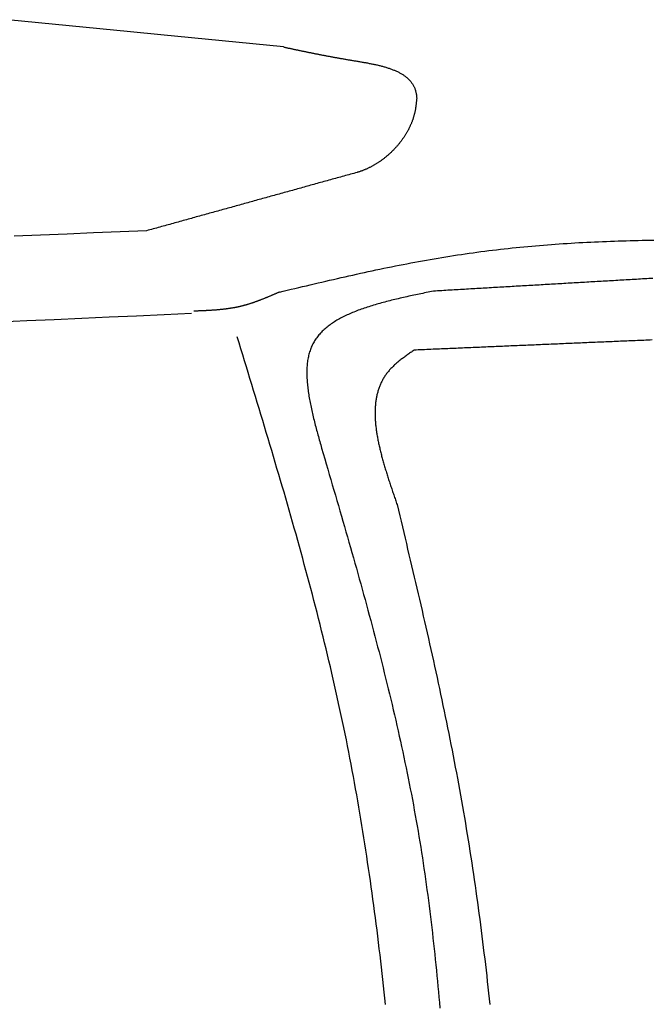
# Model space of a CAD drawing. Extents: x 715 to 7297, y 267 to 5710.
# Tile 61 of 91: x 5137 to 5468, y 1949 to 2466. Entities that reach past the tile are written whole.
import ezdxf

# ---------------------------------------------------------------- set-up
doc = ezdxf.new("R2010")
doc.units = 0
doc.layers.add('CAR', color=10, linetype='CONTINUOUS')

msp = doc.modelspace()

# ---------------------------------------------------------------- linework, layer by layer
at = {"layer": 'CAR'}
for points in [[(5275.16, 2451.5, 0), (5259.08, 2453.1, 0), (5243.01, 2454.7, 0), (5226.93, 2456.3, 0), (5210.85, 2457.89, 0), (5194.78, 2459.49, 0), (5178.7, 2461.08, 0), (5162.62, 2462.66, 0), (5146.55, 2464.25, 0), (5130.47, 2465.83, 0)], [(5275.16, 2451.5, 0), (5275.53, 2451.43, 0), (5275.89, 2451.35, 0), (5276.26, 2451.27, 0), (5276.63, 2451.19, 0), (5277, 2451.11, 0), (5277.37, 2451.03, 0), (5277.73, 2450.96, 0), (5278.1, 2450.88, 0), (5278.47, 2450.8, 0), (5278.84, 2450.72, 0), (5279.21, 2450.64, 0), (5279.58, 2450.56, 0), (5279.95, 2450.49, 0), (5280.32, 2450.41, 0), (5280.69, 2450.33, 0), (5281.06, 2450.25, 0), (5281.43, 2450.17, 0), (5281.8, 2450.09, 0), (5282.17, 2450.02, 0), (5282.54, 2449.94, 0), (5282.92, 2449.86, 0), (5283.29, 2449.78, 0), (5283.66, 2449.7, 0), (5284.04, 2449.62, 0), (5284.41, 2449.55, 0), (5284.79, 2449.47, 0), (5285.16, 2449.39, 0), (5285.54, 2449.31, 0), (5285.91, 2449.23, 0), (5286.29, 2449.16, 0), (5286.67, 2449.08, 0), (5287.05, 2449, 0), (5287.43, 2448.92, 0), (5287.81, 2448.84, 0), (5288.19, 2448.77, 0), (5288.57, 2448.69, 0), (5288.95, 2448.61, 0), (5289.34, 2448.53, 0), (5289.72, 2448.45, 0), (5290.1, 2448.38, 0), (5290.49, 2448.3, 0), (5290.88, 2448.22, 0), (5291.26, 2448.14, 0), (5291.65, 2448.06, 0), (5292.04, 2447.99, 0), (5292.43, 2447.91, 0), (5292.82, 2447.83, 0), (5293.22, 2447.75, 0), (5293.61, 2447.68, 0), (5294.01, 2447.6, 0), (5294.4, 2447.52, 0), (5294.8, 2447.44, 0), (5295.2, 2447.37, 0), (5295.6, 2447.29, 0), (5296, 2447.21, 0), (5296.4, 2447.13, 0), (5296.8, 2447.06, 0), (5297.2, 2446.98, 0), (5297.61, 2446.9, 0), (5298.02, 2446.82, 0), (5298.42, 2446.75, 0), (5298.83, 2446.67, 0), (5299.24, 2446.59, 0), (5299.66, 2446.52, 0), (5300.07, 2446.44, 0), (5300.49, 2446.36, 0), (5300.9, 2446.28, 0), (5301.32, 2446.21, 0), (5301.74, 2446.13, 0), (5302.16, 2446.05, 0), (5302.58, 2445.98, 0), (5303.01, 2445.9, 0), (5303.43, 2445.82, 0), (5303.86, 2445.75, 0), (5304.29, 2445.67, 0), (5304.72, 2445.59, 0), (5305.15, 2445.52, 0), (5305.58, 2445.44, 0), (5306.02, 2445.37, 0), (5306.46, 2445.29, 0), (5306.9, 2445.21, 0), (5307.34, 2445.14, 0), (5307.78, 2445.06, 0), (5308.22, 2444.98, 0), (5308.67, 2444.91, 0), (5309.12, 2444.83, 0), (5309.57, 2444.76, 0), (5310.02, 2444.68, 0), (5310.47, 2444.6, 0), (5310.93, 2444.53, 0), (5311.39, 2444.45, 0), (5311.85, 2444.38, 0), (5312.31, 2444.3, 0), (5312.77, 2444.22, 0), (5313.23, 2444.15, 0), (5313.7, 2444.07, 0), (5314.16, 2443.99, 0), (5314.63, 2443.92, 0), (5315.1, 2443.84, 0), (5315.57, 2443.76, 0), (5316.04, 2443.68, 0), (5316.51, 2443.6, 0), (5316.98, 2443.52, 0), (5317.45, 2443.43, 0), (5317.92, 2443.35, 0), (5318.39, 2443.27, 0), (5318.86, 2443.18, 0), (5319.32, 2443.09, 0), (5319.79, 2443, 0), (5320.26, 2442.91, 0), (5320.73, 2442.82, 0), (5321.2, 2442.73, 0), (5321.66, 2442.64, 0), (5322.13, 2442.54, 0), (5322.59, 2442.44, 0), (5323.06, 2442.34, 0), (5323.52, 2442.24, 0), (5323.98, 2442.14, 0), (5324.43, 2442.04, 0), (5324.89, 2441.93, 0), (5325.35, 2441.82, 0), (5325.8, 2441.71, 0), (5326.25, 2441.6, 0), (5326.7, 2441.48, 0), (5327.14, 2441.36, 0), (5327.59, 2441.24, 0), (5328.03, 2441.12, 0), (5328.46, 2440.99, 0), (5328.9, 2440.86, 0), (5329.33, 2440.73, 0), (5329.76, 2440.6, 0), (5330.18, 2440.46, 0), (5330.61, 2440.32, 0), (5331.03, 2440.18, 0), (5331.44, 2440.03, 0), (5331.85, 2439.88, 0), (5332.26, 2439.73, 0), (5332.66, 2439.57, 0), (5333.06, 2439.41, 0), (5333.46, 2439.25, 0), (5333.85, 2439.08, 0), (5334.23, 2438.91, 0), (5334.61, 2438.74, 0), (5334.99, 2438.56, 0), (5335.36, 2438.38, 0), (5335.73, 2438.2, 0), (5336.09, 2438.01, 0), (5336.45, 2437.82, 0), (5336.8, 2437.62, 0), (5337.14, 2437.42, 0), (5337.48, 2437.21, 0), (5337.82, 2437, 0), (5338.15, 2436.79, 0), (5338.47, 2436.57, 0), (5338.79, 2436.35, 0), (5339.1, 2436.12, 0), (5339.4, 2435.89, 0), (5339.7, 2435.65, 0), (5339.99, 2435.41, 0), (5340.27, 2435.16, 0), (5340.55, 2434.91, 0), (5340.82, 2434.65, 0), (5341.08, 2434.39, 0), (5341.34, 2434.12, 0), (5341.59, 2433.85, 0), (5341.83, 2433.57, 0), (5342.06, 2433.29, 0), (5342.29, 2433, 0), (5342.5, 2432.71, 0), (5342.71, 2432.41, 0), (5342.92, 2432.11, 0), (5343.11, 2431.8, 0), (5343.3, 2431.48, 0), (5343.47, 2431.16, 0), (5343.64, 2430.83, 0), (5343.8, 2430.5, 0), (5343.95, 2430.16, 0), (5344.09, 2429.81, 0), (5344.23, 2429.46, 0), (5344.35, 2429.1, 0), (5344.46, 2428.73, 0), (5344.57, 2428.36, 0), (5344.66, 2427.98, 0), (5344.75, 2427.6, 0), (5344.83, 2427.21, 0), (5344.89, 2426.82, 0), (5344.96, 2426.42, 0), (5345.02, 2426.01, 0), (5345.07, 2425.61, 0), (5345.12, 2425.2, 0), (5345.17, 2424.79, 0)], [(5345.17, 2424.79, 0), (5345.14, 2424.47, 0), (5345.11, 2424.15, 0), (5345.08, 2423.83, 0), (5345.05, 2423.51, 0), (5345.02, 2423.19, 0), (5344.99, 2422.86, 0), (5344.95, 2422.54, 0), (5344.92, 2422.22, 0), (5344.89, 2421.9, 0), (5344.85, 2421.58, 0), (5344.81, 2421.26, 0), (5344.77, 2420.94, 0), (5344.73, 2420.62, 0), (5344.69, 2420.3, 0), (5344.64, 2419.98, 0), (5344.59, 2419.66, 0), (5344.54, 2419.34, 0), (5344.49, 2419.02, 0), (5344.44, 2418.7, 0), (5344.38, 2418.38, 0), (5344.32, 2418.06, 0), (5344.26, 2417.74, 0), (5344.19, 2417.43, 0), (5344.12, 2417.11, 0), (5344.05, 2416.79, 0), (5343.97, 2416.47, 0), (5343.89, 2416.16, 0), (5343.81, 2415.84, 0), (5343.72, 2415.53, 0), (5343.63, 2415.21, 0), (5343.54, 2414.9, 0), (5343.45, 2414.58, 0), (5343.35, 2414.27, 0), (5343.25, 2413.95, 0), (5343.14, 2413.64, 0), (5343.04, 2413.33, 0), (5342.93, 2413.02, 0), (5342.81, 2412.71, 0), (5342.7, 2412.4, 0), (5342.58, 2412.09, 0), (5342.46, 2411.78, 0), (5342.33, 2411.47, 0), (5342.2, 2411.16, 0), (5342.07, 2410.86, 0), (5341.94, 2410.55, 0), (5341.8, 2410.24, 0), (5341.66, 2409.94, 0), (5341.52, 2409.64, 0), (5341.38, 2409.33, 0), (5341.23, 2409.03, 0), (5341.08, 2408.73, 0), (5340.93, 2408.43, 0), (5340.77, 2408.13, 0), (5340.62, 2407.83, 0), (5340.46, 2407.53, 0), (5340.29, 2407.24, 0), (5340.13, 2406.94, 0), (5339.96, 2406.65, 0), (5339.79, 2406.35, 0), (5339.62, 2406.06, 0), (5339.44, 2405.77, 0), (5339.26, 2405.48, 0), (5339.08, 2405.19, 0), (5338.9, 2404.9, 0), (5338.71, 2404.62, 0), (5338.53, 2404.33, 0), (5338.34, 2404.05, 0), (5338.14, 2403.76, 0), (5337.95, 2403.48, 0), (5337.75, 2403.2, 0), (5337.55, 2402.92, 0), (5337.35, 2402.64, 0), (5337.15, 2402.37, 0), (5336.94, 2402.09, 0), (5336.74, 2401.82, 0), (5336.53, 2401.54, 0), (5336.32, 2401.27, 0), (5336.1, 2401, 0), (5335.89, 2400.73, 0), (5335.67, 2400.46, 0), (5335.45, 2400.2, 0), (5335.22, 2399.93, 0), (5335, 2399.67, 0), (5334.77, 2399.41, 0), (5334.55, 2399.15, 0), (5334.32, 2398.89, 0), (5334.08, 2398.64, 0), (5333.85, 2398.38, 0), (5333.62, 2398.13, 0), (5333.38, 2397.88, 0), (5333.14, 2397.63, 0), (5332.9, 2397.38, 0), (5332.66, 2397.13, 0), (5332.41, 2396.89, 0), (5332.16, 2396.64, 0), (5331.92, 2396.4, 0), (5331.67, 2396.16, 0), (5331.42, 2395.93, 0), (5331.16, 2395.69, 0), (5330.91, 2395.46, 0), (5330.65, 2395.22, 0), (5330.39, 2394.99, 0), (5330.14, 2394.76, 0), (5329.88, 2394.54, 0), (5329.61, 2394.31, 0), (5329.35, 2394.09, 0), (5329.08, 2393.87, 0), (5328.82, 2393.65, 0), (5328.55, 2393.44, 0), (5328.28, 2393.22, 0), (5328.01, 2393.01, 0), (5327.74, 2392.8, 0), (5327.46, 2392.59, 0), (5327.19, 2392.38, 0), (5326.91, 2392.18, 0), (5326.64, 2391.98, 0), (5326.36, 2391.78, 0), (5326.08, 2391.58, 0), (5325.8, 2391.39, 0), (5325.51, 2391.19, 0), (5325.23, 2391, 0), (5324.95, 2390.81, 0), (5324.66, 2390.63, 0), (5324.37, 2390.44, 0), (5324.09, 2390.26, 0), (5323.8, 2390.08, 0), (5323.51, 2389.91, 0), (5323.22, 2389.73, 0), (5322.93, 2389.56, 0), (5322.63, 2389.39, 0), (5322.34, 2389.23, 0), (5322.05, 2389.06, 0), (5321.75, 2388.9, 0), (5321.45, 2388.74, 0), (5321.16, 2388.58, 0), (5320.86, 2388.43, 0), (5320.56, 2388.28, 0), (5320.26, 2388.13, 0), (5319.96, 2387.98, 0), (5319.66, 2387.84, 0), (5319.36, 2387.7, 0), (5319.06, 2387.56, 0), (5318.75, 2387.42, 0), (5318.45, 2387.29, 0), (5318.14, 2387.16, 0), (5317.84, 2387.03, 0), (5317.53, 2386.91, 0), (5317.23, 2386.79, 0), (5316.92, 2386.67, 0), (5316.61, 2386.55, 0), (5316.31, 2386.44, 0), (5316, 2386.33, 0), (5315.69, 2386.22, 0), (5315.38, 2386.12, 0), (5315.07, 2386.01, 0), (5314.76, 2385.91, 0), (5314.45, 2385.82, 0), (5314.14, 2385.73, 0), (5313.83, 2385.64, 0)], [(5313.83, 2385.64, 0), (5312.96, 2385.4, 0), (5312.09, 2385.15, 0), (5311.22, 2384.91, 0), (5310.35, 2384.67, 0), (5309.48, 2384.43, 0), (5308.61, 2384.19, 0), (5307.74, 2383.95, 0), (5306.87, 2383.71, 0), (5306, 2383.46, 0), (5305.13, 2383.22, 0), (5304.26, 2382.98, 0), (5303.39, 2382.74, 0), (5302.52, 2382.5, 0), (5301.65, 2382.26, 0), (5300.78, 2382.02, 0), (5299.91, 2381.78, 0), (5299.04, 2381.53, 0), (5298.17, 2381.29, 0), (5297.3, 2381.05, 0), (5296.43, 2380.81, 0), (5295.56, 2380.57, 0), (5294.69, 2380.33, 0), (5293.82, 2380.09, 0), (5292.95, 2379.84, 0), (5292.08, 2379.6, 0), (5291.21, 2379.36, 0), (5290.34, 2379.12, 0), (5289.46, 2378.88, 0), (5288.59, 2378.64, 0), (5287.72, 2378.4, 0), (5286.85, 2378.16, 0), (5285.98, 2377.91, 0), (5285.11, 2377.67, 0), (5284.24, 2377.43, 0), (5283.37, 2377.19, 0), (5282.5, 2376.95, 0), (5281.63, 2376.71, 0), (5280.76, 2376.47, 0), (5279.89, 2376.22, 0), (5279.02, 2375.98, 0), (5278.15, 2375.74, 0), (5277.28, 2375.5, 0), (5276.41, 2375.26, 0), (5275.54, 2375.02, 0), (5274.67, 2374.78, 0), (5273.8, 2374.53, 0), (5272.93, 2374.29, 0), (5272.06, 2374.05, 0), (5271.19, 2373.81, 0), (5270.32, 2373.57, 0), (5269.45, 2373.33, 0), (5268.58, 2373.09, 0), (5267.71, 2372.85, 0), (5266.84, 2372.6, 0), (5265.97, 2372.36, 0), (5265.1, 2372.12, 0), (5264.23, 2371.88, 0), (5263.36, 2371.64, 0), (5262.49, 2371.4, 0), (5261.62, 2371.16, 0), (5260.75, 2370.91, 0), (5259.88, 2370.67, 0), (5259.01, 2370.43, 0), (5258.14, 2370.19, 0), (5257.27, 2369.95, 0), (5256.4, 2369.71, 0), (5255.53, 2369.47, 0), (5254.66, 2369.23, 0), (5253.79, 2368.98, 0), (5252.92, 2368.74, 0), (5252.05, 2368.5, 0), (5251.18, 2368.26, 0), (5250.31, 2368.02, 0), (5249.44, 2367.78, 0), (5248.57, 2367.54, 0), (5247.7, 2367.29, 0), (5246.83, 2367.05, 0), (5245.96, 2366.81, 0), (5245.08, 2366.57, 0), (5244.21, 2366.33, 0), (5243.34, 2366.09, 0), (5242.47, 2365.85, 0), (5241.6, 2365.6, 0), (5240.73, 2365.36, 0), (5239.86, 2365.12, 0), (5238.99, 2364.88, 0), (5238.12, 2364.64, 0), (5237.25, 2364.4, 0), (5236.38, 2364.16, 0), (5235.51, 2363.92, 0), (5234.64, 2363.67, 0), (5233.77, 2363.43, 0), (5232.9, 2363.19, 0), (5232.03, 2362.95, 0), (5231.16, 2362.71, 0), (5230.29, 2362.47, 0), (5229.42, 2362.23, 0), (5228.55, 2361.98, 0), (5227.68, 2361.74, 0), (5226.81, 2361.5, 0), (5225.94, 2361.26, 0), (5225.07, 2361.02, 0), (5224.2, 2360.78, 0), (5223.33, 2360.54, 0), (5222.46, 2360.3, 0), (5221.59, 2360.05, 0), (5220.72, 2359.81, 0), (5219.85, 2359.57, 0), (5218.98, 2359.33, 0), (5218.11, 2359.09, 0), (5217.24, 2358.85, 0), (5216.37, 2358.61, 0), (5215.5, 2358.36, 0), (5214.63, 2358.12, 0), (5213.76, 2357.88, 0), (5212.89, 2357.64, 0), (5212.02, 2357.4, 0), (5211.15, 2357.16, 0), (5210.28, 2356.92, 0), (5209.41, 2356.67, 0), (5208.54, 2356.43, 0), (5207.67, 2356.19, 0), (5206.8, 2355.95, 0), (5205.93, 2355.71, 0), (5205.06, 2355.47, 0), (5204.19, 2355.23, 0), (5203.32, 2354.99, 0)], [(5203.32, 2354.99, 0), (5189.41, 2354.41, 0), (5175.5, 2353.83, 0), (5161.59, 2353.25, 0), (5147.68, 2352.67, 0), (5133.78, 2352.09, 0)], [(5273.09, 2322.8, 0), (5275.11, 2323.28, 0), (5277.14, 2323.76, 0), (5279.17, 2324.25, 0), (5281.19, 2324.73, 0), (5283.22, 2325.21, 0), (5285.24, 2325.68, 0), (5287.27, 2326.16, 0), (5289.29, 2326.64, 0), (5291.32, 2327.12, 0), (5293.35, 2327.59, 0), (5295.37, 2328.06, 0), (5297.4, 2328.53, 0), (5299.43, 2329, 0), (5301.45, 2329.47, 0), (5303.48, 2329.93, 0), (5305.51, 2330.39, 0), (5307.54, 2330.85, 0), (5309.56, 2331.31, 0), (5311.59, 2331.76, 0), (5313.62, 2332.21, 0), (5315.65, 2332.66, 0), (5317.68, 2333.1, 0), (5319.71, 2333.54, 0), (5321.74, 2333.98, 0), (5323.77, 2334.41, 0), (5325.8, 2334.84, 0), (5327.83, 2335.27, 0), (5329.87, 2335.69, 0), (5331.9, 2336.1, 0), (5333.93, 2336.51, 0), (5335.97, 2336.92, 0), (5338, 2337.32, 0), (5340.04, 2337.71, 0), (5342.07, 2338.1, 0), (5344.11, 2338.49, 0), (5346.15, 2338.87, 0), (5348.18, 2339.24, 0), (5350.22, 2339.61, 0), (5352.26, 2339.97, 0), (5354.3, 2340.32, 0), (5356.34, 2340.67, 0), (5358.38, 2341.01, 0), (5360.43, 2341.34, 0), (5362.47, 2341.67, 0), (5364.51, 2341.99, 0), (5366.56, 2342.3, 0), (5368.6, 2342.61, 0), (5370.65, 2342.91, 0), (5372.69, 2343.2, 0), (5374.74, 2343.48, 0), (5376.79, 2343.76, 0), (5378.84, 2344.03, 0), (5380.89, 2344.3, 0), (5382.94, 2344.55, 0), (5384.99, 2344.8, 0), (5387.05, 2345.05, 0), (5389.1, 2345.28, 0), (5391.15, 2345.51, 0), (5393.21, 2345.74, 0), (5395.26, 2345.96, 0), (5397.32, 2346.17, 0), (5399.38, 2346.37, 0), (5401.43, 2346.57, 0), (5403.49, 2346.76, 0), (5405.55, 2346.95, 0), (5407.61, 2347.13, 0), (5409.67, 2347.31, 0), (5411.73, 2347.48, 0), (5413.79, 2347.64, 0), (5415.86, 2347.8, 0), (5417.92, 2347.95, 0), (5419.98, 2348.1, 0), (5422.05, 2348.24, 0), (5424.11, 2348.37, 0), (5426.18, 2348.5, 0), (5428.24, 2348.63, 0), (5430.31, 2348.75, 0), (5432.38, 2348.86, 0), (5434.44, 2348.97, 0), (5436.51, 2349.07, 0), (5438.58, 2349.17, 0), (5440.65, 2349.26, 0), (5442.72, 2349.35, 0), (5444.79, 2349.44, 0), (5446.86, 2349.52, 0), (5448.93, 2349.59, 0), (5451.01, 2349.66, 0), (5453.08, 2349.73, 0), (5455.15, 2349.79, 0), (5457.23, 2349.84, 0), (5459.3, 2349.89, 0), (5461.38, 2349.94, 0), (5463.45, 2349.99, 0), (5465.53, 2350.02, 0), (5467.6, 2350.06, 0), (5469.68, 2350.09, 0)], [(5469.2, 2329.99, 0), (5468.11, 2329.93, 0), (5467.03, 2329.87, 0), (5465.94, 2329.8, 0), (5464.85, 2329.74, 0), (5463.76, 2329.68, 0), (5462.68, 2329.62, 0), (5461.59, 2329.55, 0), (5460.5, 2329.49, 0), (5459.41, 2329.43, 0), (5458.33, 2329.36, 0), (5457.24, 2329.3, 0), (5456.15, 2329.24, 0), (5455.06, 2329.17, 0), (5453.98, 2329.11, 0), (5452.89, 2329.05, 0), (5451.8, 2328.98, 0), (5450.71, 2328.92, 0), (5449.63, 2328.86, 0), (5448.54, 2328.79, 0), (5447.45, 2328.73, 0), (5446.36, 2328.67, 0), (5445.27, 2328.6, 0), (5444.19, 2328.54, 0), (5443.1, 2328.48, 0), (5442.01, 2328.41, 0), (5440.92, 2328.35, 0), (5439.84, 2328.29, 0), (5438.75, 2328.22, 0), (5437.66, 2328.16, 0), (5436.57, 2328.1, 0), (5435.49, 2328.03, 0), (5434.4, 2327.97, 0), (5433.31, 2327.91, 0), (5432.22, 2327.84, 0), (5431.14, 2327.78, 0), (5430.05, 2327.72, 0), (5428.96, 2327.65, 0), (5427.87, 2327.59, 0), (5426.79, 2327.53, 0), (5425.7, 2327.46, 0), (5424.61, 2327.4, 0), (5423.52, 2327.34, 0), (5422.44, 2327.27, 0), (5421.35, 2327.21, 0), (5420.26, 2327.15, 0), (5419.17, 2327.08, 0), (5418.09, 2327.02, 0), (5417, 2326.96, 0), (5415.91, 2326.89, 0), (5414.82, 2326.83, 0), (5413.74, 2326.77, 0), (5412.65, 2326.7, 0), (5411.56, 2326.64, 0), (5410.47, 2326.58, 0), (5409.39, 2326.51, 0), (5408.3, 2326.45, 0), (5407.21, 2326.39, 0), (5406.12, 2326.32, 0), (5405.03, 2326.26, 0), (5403.95, 2326.2, 0), (5402.86, 2326.13, 0), (5401.77, 2326.07, 0), (5400.68, 2326.01, 0), (5399.6, 2325.94, 0), (5398.51, 2325.88, 0), (5397.42, 2325.82, 0), (5396.33, 2325.75, 0), (5395.25, 2325.69, 0), (5394.16, 2325.63, 0), (5393.07, 2325.56, 0), (5391.98, 2325.5, 0), (5390.9, 2325.44, 0), (5389.81, 2325.37, 0), (5388.72, 2325.31, 0), (5387.63, 2325.25, 0), (5386.55, 2325.19, 0), (5385.46, 2325.12, 0), (5384.37, 2325.06, 0), (5383.28, 2325, 0), (5382.2, 2324.93, 0), (5381.11, 2324.87, 0), (5380.02, 2324.81, 0), (5378.93, 2324.74, 0), (5377.85, 2324.68, 0), (5376.76, 2324.62, 0), (5375.67, 2324.55, 0), (5374.58, 2324.49, 0), (5373.5, 2324.43, 0), (5372.41, 2324.36, 0), (5371.32, 2324.3, 0), (5370.23, 2324.24, 0), (5369.15, 2324.17, 0), (5368.06, 2324.11, 0), (5366.97, 2324.05, 0), (5365.88, 2323.98, 0), (5364.79, 2323.92, 0), (5363.71, 2323.86, 0), (5362.62, 2323.79, 0), (5361.53, 2323.73, 0), (5360.44, 2323.67, 0), (5359.36, 2323.6, 0), (5358.27, 2323.54, 0), (5357.18, 2323.48, 0), (5356.09, 2323.41, 0), (5355.01, 2323.35, 0), (5353.92, 2323.29, 0)], [(5273.09, 2322.8, 0), (5272.82, 2322.68, 0), (5272.55, 2322.57, 0), (5272.28, 2322.45, 0), (5272.01, 2322.33, 0), (5271.74, 2322.22, 0), (5271.47, 2322.1, 0), (5271.2, 2321.98, 0), (5270.93, 2321.87, 0), (5270.66, 2321.75, 0), (5270.39, 2321.63, 0), (5270.12, 2321.52, 0), (5269.85, 2321.4, 0), (5269.58, 2321.28, 0), (5269.31, 2321.17, 0), (5269.04, 2321.05, 0), (5268.77, 2320.94, 0), (5268.5, 2320.82, 0), (5268.23, 2320.71, 0), (5267.96, 2320.6, 0), (5267.69, 2320.48, 0), (5267.41, 2320.37, 0), (5267.14, 2320.25, 0), (5266.87, 2320.14, 0), (5266.6, 2320.03, 0), (5266.33, 2319.92, 0), (5266.06, 2319.81, 0), (5265.79, 2319.7, 0), (5265.52, 2319.59, 0), (5265.25, 2319.48, 0), (5264.97, 2319.37, 0), (5264.7, 2319.26, 0), (5264.43, 2319.15, 0), (5264.16, 2319.04, 0), (5263.89, 2318.93, 0), (5263.61, 2318.83, 0), (5263.34, 2318.72, 0), (5263.07, 2318.62, 0), (5262.8, 2318.51, 0), (5262.52, 2318.41, 0), (5262.25, 2318.3, 0), (5261.98, 2318.2, 0), (5261.7, 2318.1, 0), (5261.43, 2318, 0), (5261.15, 2317.9, 0), (5260.88, 2317.8, 0), (5260.61, 2317.7, 0), (5260.33, 2317.6, 0), (5260.06, 2317.51, 0), (5259.78, 2317.41, 0), (5259.51, 2317.31, 0), (5259.23, 2317.22, 0), (5258.96, 2317.13, 0), (5258.68, 2317.03, 0), (5258.41, 2316.94, 0), (5258.13, 2316.85, 0), (5257.85, 2316.76, 0), (5257.58, 2316.67, 0), (5257.3, 2316.59, 0), (5257.02, 2316.5, 0), (5256.75, 2316.41, 0), (5256.47, 2316.33, 0), (5256.19, 2316.25, 0), (5255.91, 2316.16, 0), (5255.63, 2316.08, 0), (5255.36, 2316, 0), (5255.08, 2315.92, 0), (5254.8, 2315.85, 0), (5254.52, 2315.77, 0), (5254.24, 2315.7, 0), (5253.96, 2315.62, 0), (5253.68, 2315.55, 0), (5253.4, 2315.48, 0), (5253.12, 2315.41, 0), (5252.84, 2315.34, 0), (5252.55, 2315.27, 0), (5252.27, 2315.21, 0), (5251.99, 2315.14, 0), (5251.71, 2315.08, 0), (5251.43, 2315.01, 0), (5251.14, 2314.95, 0), (5250.86, 2314.89, 0), (5250.58, 2314.84, 0), (5250.29, 2314.78, 0), (5250.01, 2314.72, 0), (5249.72, 2314.67, 0), (5249.44, 2314.61, 0), (5249.15, 2314.56, 0), (5248.87, 2314.51, 0), (5248.58, 2314.46, 0), (5248.3, 2314.41, 0), (5248.01, 2314.36, 0), (5247.73, 2314.32, 0), (5247.44, 2314.27, 0), (5247.15, 2314.22, 0), (5246.87, 2314.18, 0), (5246.58, 2314.14, 0), (5246.29, 2314.1, 0), (5246, 2314.06, 0), (5245.72, 2314.02, 0), (5245.43, 2313.98, 0), (5245.14, 2313.94, 0), (5244.85, 2313.9, 0), (5244.56, 2313.86, 0), (5244.27, 2313.83, 0), (5243.99, 2313.8, 0), (5243.7, 2313.76, 0), (5243.41, 2313.73, 0), (5243.12, 2313.7, 0), (5242.83, 2313.67, 0), (5242.54, 2313.64, 0), (5242.25, 2313.61, 0), (5241.96, 2313.58, 0), (5241.67, 2313.55, 0), (5241.38, 2313.52, 0), (5241.08, 2313.49, 0), (5240.79, 2313.47, 0), (5240.5, 2313.44, 0), (5240.21, 2313.42, 0), (5239.92, 2313.39, 0), (5239.63, 2313.37, 0), (5239.34, 2313.35, 0), (5239.04, 2313.33, 0), (5238.75, 2313.31, 0), (5238.46, 2313.28, 0), (5238.17, 2313.26, 0), (5237.87, 2313.24, 0), (5237.58, 2313.22, 0), (5237.29, 2313.21, 0), (5237, 2313.19, 0), (5236.7, 2313.17, 0), (5236.41, 2313.15, 0), (5236.12, 2313.14, 0), (5235.82, 2313.12, 0), (5235.53, 2313.1, 0), (5235.24, 2313.09, 0), (5234.94, 2313.07, 0), (5234.65, 2313.06, 0), (5234.36, 2313.04, 0), (5234.06, 2313.03, 0), (5233.77, 2313.01, 0), (5233.48, 2313, 0), (5233.18, 2312.99, 0), (5232.89, 2312.97, 0), (5232.59, 2312.96, 0), (5232.3, 2312.95, 0), (5232.01, 2312.93, 0), (5231.71, 2312.92, 0), (5231.42, 2312.91, 0), (5231.12, 2312.9, 0), (5230.83, 2312.89, 0), (5230.53, 2312.88, 0), (5230.24, 2312.86, 0), (5229.95, 2312.85, 0), (5229.65, 2312.84, 0), (5229.36, 2312.83, 0), (5229.06, 2312.82, 0), (5228.77, 2312.81, 0), (5228.47, 2312.8, 0), (5228.18, 2312.79, 0)], [(5353.92, 2323.29, 0), (5352.99, 2323.1, 0), (5352.05, 2322.9, 0), (5351.12, 2322.71, 0), (5350.19, 2322.52, 0), (5349.26, 2322.33, 0), (5348.33, 2322.14, 0), (5347.4, 2321.94, 0), (5346.47, 2321.75, 0), (5345.55, 2321.55, 0), (5344.62, 2321.36, 0), (5343.7, 2321.16, 0), (5342.78, 2320.96, 0), (5341.86, 2320.77, 0), (5340.94, 2320.57, 0), (5340.03, 2320.36, 0), (5339.11, 2320.16, 0), (5338.2, 2319.96, 0), (5337.3, 2319.75, 0), (5336.39, 2319.54, 0), (5335.49, 2319.34, 0), (5334.59, 2319.12, 0), (5333.7, 2318.91, 0), (5332.81, 2318.69, 0), (5331.92, 2318.48, 0), (5331.04, 2318.26, 0), (5330.16, 2318.03, 0), (5329.28, 2317.81, 0), (5328.41, 2317.58, 0), (5327.55, 2317.35, 0), (5326.69, 2317.12, 0), (5325.83, 2316.88, 0), (5324.98, 2316.64, 0), (5324.14, 2316.4, 0), (5323.3, 2316.16, 0), (5322.46, 2315.91, 0), (5321.63, 2315.66, 0), (5320.81, 2315.4, 0), (5320, 2315.14, 0), (5319.19, 2314.88, 0), (5318.38, 2314.61, 0), (5317.59, 2314.34, 0), (5316.79, 2314.07, 0), (5316.01, 2313.79, 0), (5315.24, 2313.51, 0), (5314.47, 2313.22, 0), (5313.7, 2312.93, 0), (5312.95, 2312.64, 0), (5312.2, 2312.34, 0), (5311.47, 2312.04, 0), (5310.74, 2311.73, 0), (5310.01, 2311.41, 0), (5309.3, 2311.09, 0), (5308.6, 2310.77, 0), (5307.9, 2310.44, 0), (5307.21, 2310.11, 0), (5306.53, 2309.77, 0), (5305.87, 2309.42, 0), (5305.21, 2309.07, 0), (5304.56, 2308.72, 0), (5303.92, 2308.36, 0), (5303.29, 2307.99, 0), (5302.67, 2307.62, 0), (5302.06, 2307.24, 0), (5301.46, 2306.85, 0), (5300.87, 2306.46, 0), (5300.29, 2306.07, 0), (5299.72, 2305.66, 0), (5299.16, 2305.25, 0), (5298.62, 2304.83, 0), (5298.09, 2304.41, 0), (5297.56, 2303.98, 0), (5297.05, 2303.54, 0), (5296.55, 2303.1, 0), (5296.07, 2302.65, 0), (5295.59, 2302.19, 0), (5295.13, 2301.73, 0), (5294.68, 2301.25, 0), (5294.25, 2300.78, 0), (5293.82, 2300.29, 0), (5293.41, 2299.79, 0), (5293.01, 2299.29, 0), (5292.63, 2298.78, 0), (5292.26, 2298.26, 0), (5291.9, 2297.74, 0), (5291.56, 2297.2, 0), (5291.23, 2296.66, 0), (5290.92, 2296.11, 0), (5290.62, 2295.55, 0), (5290.33, 2294.98, 0), (5290.06, 2294.41, 0), (5289.8, 2293.82, 0), (5289.56, 2293.23, 0), (5289.33, 2292.63, 0), (5289.12, 2292.02, 0), (5288.92, 2291.4, 0), (5288.73, 2290.77, 0), (5288.56, 2290.14, 0), (5288.4, 2289.5, 0), (5288.25, 2288.85, 0), (5288.12, 2288.19, 0), (5288, 2287.53, 0), (5287.89, 2286.86, 0), (5287.79, 2286.18, 0), (5287.71, 2285.5, 0), (5287.64, 2284.81, 0), (5287.58, 2284.11, 0), (5287.53, 2283.4, 0), (5287.49, 2282.69, 0), (5287.46, 2281.97, 0), (5287.44, 2281.25, 0), (5287.44, 2280.52, 0), (5287.44, 2279.78, 0), (5287.45, 2279.04, 0), (5287.48, 2278.29, 0), (5287.51, 2277.54, 0), (5287.55, 2276.78, 0), (5287.6, 2276.02, 0), (5287.66, 2275.25, 0), (5287.73, 2274.48, 0), (5287.81, 2273.7, 0), (5287.9, 2272.91, 0), (5287.99, 2272.12, 0), (5288.09, 2271.33, 0), (5288.2, 2270.53, 0), (5288.32, 2269.73, 0), (5288.44, 2268.92, 0), (5288.57, 2268.11, 0), (5288.71, 2267.3, 0), (5288.86, 2266.48, 0), (5289.01, 2265.66, 0), (5289.17, 2264.83, 0), (5289.33, 2264, 0), (5289.5, 2263.17, 0), (5289.67, 2262.34, 0), (5289.85, 2261.5, 0), (5290.04, 2260.66, 0), (5290.23, 2259.81, 0), (5290.42, 2258.96, 0), (5290.62, 2258.11, 0), (5290.83, 2257.26, 0), (5291.03, 2256.41, 0), (5291.25, 2255.55, 0), (5291.46, 2254.69, 0), (5291.68, 2253.83, 0), (5291.9, 2252.97, 0), (5292.13, 2252.1, 0), (5292.35, 2251.24, 0), (5292.58, 2250.37, 0), (5292.82, 2249.5, 0), (5293.05, 2248.63, 0), (5293.29, 2247.76, 0), (5293.53, 2246.88, 0), (5293.77, 2246.01, 0), (5294.01, 2245.14, 0), (5294.25, 2244.26, 0), (5294.49, 2243.39, 0), (5294.73, 2242.51, 0), (5294.98, 2241.63, 0), (5295.22, 2240.76, 0)], [(5226.93, 2311.5, 0), (5212.5, 2310.86, 0), (5198.08, 2310.22, 0), (5183.66, 2309.58, 0), (5169.24, 2308.94, 0), (5154.82, 2308.31, 0), (5140.4, 2307.67, 0), (5125.97, 2307.03, 0)], [(5328.84, 1948.75, 0), (5328.49, 1952, 0), (5328.13, 1955.26, 0), (5327.78, 1958.51, 0), (5327.41, 1961.77, 0), (5327.04, 1965.02, 0), (5326.67, 1968.27, 0), (5326.29, 1971.52, 0), (5325.9, 1974.77, 0), (5325.51, 1978.02, 0), (5325.11, 1981.27, 0), (5324.71, 1984.51, 0), (5324.3, 1987.76, 0), (5323.89, 1991, 0), (5323.47, 1994.24, 0), (5323.04, 1997.49, 0), (5322.61, 2000.73, 0), (5322.17, 2003.96, 0), (5321.72, 2007.2, 0), (5321.27, 2010.44, 0), (5320.81, 2013.67, 0), (5320.35, 2016.91, 0), (5319.87, 2020.14, 0), (5319.39, 2023.37, 0), (5318.91, 2026.6, 0), (5318.41, 2029.83, 0), (5317.91, 2033.06, 0), (5317.4, 2036.28, 0), (5316.89, 2039.51, 0), (5316.37, 2042.73, 0), (5315.83, 2045.95, 0), (5315.3, 2049.17, 0), (5314.75, 2052.39, 0), (5314.2, 2055.61, 0), (5313.63, 2058.82, 0), (5313.06, 2062.04, 0), (5312.48, 2065.25, 0), (5311.9, 2068.46, 0), (5311.3, 2071.67, 0), (5310.7, 2074.88, 0), (5310.09, 2078.08, 0), (5309.47, 2081.29, 0), (5308.84, 2084.49, 0), (5308.2, 2087.69, 0), (5307.55, 2090.89, 0), (5306.89, 2094.08, 0), (5306.23, 2097.28, 0), (5305.55, 2100.47, 0), (5304.87, 2103.66, 0), (5304.17, 2106.85, 0), (5303.47, 2110.04, 0), (5302.76, 2113.23, 0), (5302.04, 2116.41, 0), (5301.32, 2119.6, 0), (5300.58, 2122.78, 0), (5299.84, 2125.96, 0), (5299.09, 2129.14, 0), (5298.33, 2132.32, 0), (5297.57, 2135.49, 0), (5296.79, 2138.67, 0), (5296.01, 2141.84, 0), (5295.22, 2145.01, 0), (5294.43, 2148.18, 0), (5293.63, 2151.35, 0), (5292.82, 2154.52, 0), (5292.01, 2157.69, 0), (5291.18, 2160.85, 0), (5290.36, 2164.02, 0), (5289.52, 2167.18, 0), (5288.68, 2170.34, 0), (5287.84, 2173.5, 0), (5286.99, 2176.66, 0), (5286.13, 2179.82, 0), (5285.27, 2182.98, 0), (5284.4, 2186.13, 0), (5283.53, 2189.29, 0), (5282.65, 2192.44, 0), (5281.77, 2195.6, 0), (5280.89, 2198.75, 0), (5279.99, 2201.9, 0), (5279.1, 2205.05, 0), (5278.2, 2208.2, 0), (5277.3, 2211.35, 0), (5276.39, 2214.5, 0), (5275.48, 2217.65, 0), (5274.56, 2220.8, 0), (5273.64, 2223.94, 0), (5272.72, 2227.09, 0), (5271.79, 2230.23, 0), (5270.86, 2233.38, 0), (5269.93, 2236.52, 0), (5269, 2239.67, 0), (5268.06, 2242.81, 0), (5267.12, 2245.95, 0), (5266.18, 2249.09, 0), (5265.23, 2252.24, 0), (5264.29, 2255.38, 0), (5263.34, 2258.52, 0), (5262.39, 2261.66, 0), (5261.43, 2264.8, 0), (5260.48, 2267.94, 0), (5259.53, 2271.08, 0), (5258.57, 2274.22, 0), (5257.61, 2277.36, 0), (5256.65, 2280.49, 0), (5255.69, 2283.63, 0), (5254.73, 2286.77, 0), (5253.77, 2289.91, 0), (5252.81, 2293.05, 0), (5251.85, 2296.19, 0), (5250.89, 2299.32, 0)], [(5468.77, 2297.65, 0), (5467.66, 2297.61, 0), (5466.56, 2297.56, 0), (5465.45, 2297.51, 0), (5464.34, 2297.46, 0), (5463.24, 2297.42, 0), (5462.13, 2297.37, 0), (5461.03, 2297.32, 0), (5459.92, 2297.28, 0), (5458.81, 2297.23, 0), (5457.71, 2297.18, 0), (5456.6, 2297.13, 0), (5455.49, 2297.09, 0), (5454.39, 2297.04, 0), (5453.28, 2296.99, 0), (5452.18, 2296.95, 0), (5451.07, 2296.9, 0), (5449.96, 2296.85, 0), (5448.86, 2296.8, 0), (5447.75, 2296.76, 0), (5446.64, 2296.71, 0), (5445.54, 2296.66, 0), (5444.43, 2296.61, 0), (5443.33, 2296.57, 0), (5442.22, 2296.52, 0), (5441.11, 2296.47, 0), (5440.01, 2296.43, 0), (5438.9, 2296.38, 0), (5437.79, 2296.33, 0), (5436.69, 2296.28, 0), (5435.58, 2296.24, 0), (5434.48, 2296.19, 0), (5433.37, 2296.14, 0), (5432.26, 2296.1, 0), (5431.16, 2296.05, 0), (5430.05, 2296, 0), (5428.94, 2295.95, 0), (5427.84, 2295.91, 0), (5426.73, 2295.86, 0), (5425.63, 2295.81, 0), (5424.52, 2295.76, 0), (5423.41, 2295.72, 0), (5422.31, 2295.67, 0), (5421.2, 2295.62, 0), (5420.09, 2295.58, 0), (5418.99, 2295.53, 0), (5417.88, 2295.48, 0), (5416.78, 2295.43, 0), (5415.67, 2295.39, 0), (5414.56, 2295.34, 0), (5413.46, 2295.29, 0), (5412.35, 2295.25, 0), (5411.24, 2295.2, 0), (5410.14, 2295.15, 0), (5409.03, 2295.1, 0), (5407.93, 2295.06, 0), (5406.82, 2295.01, 0), (5405.71, 2294.96, 0), (5404.61, 2294.91, 0), (5403.5, 2294.87, 0), (5402.39, 2294.82, 0), (5401.29, 2294.77, 0), (5400.18, 2294.73, 0), (5399.08, 2294.68, 0), (5397.97, 2294.63, 0), (5396.86, 2294.58, 0), (5395.76, 2294.54, 0), (5394.65, 2294.49, 0), (5393.54, 2294.44, 0), (5392.44, 2294.4, 0), (5391.33, 2294.35, 0), (5390.23, 2294.3, 0), (5389.12, 2294.25, 0), (5388.01, 2294.21, 0), (5386.91, 2294.16, 0), (5385.8, 2294.11, 0), (5384.69, 2294.06, 0), (5383.59, 2294.02, 0), (5382.48, 2293.97, 0), (5381.38, 2293.92, 0), (5380.27, 2293.88, 0), (5379.16, 2293.83, 0), (5378.06, 2293.78, 0), (5376.95, 2293.73, 0), (5375.84, 2293.69, 0), (5374.74, 2293.64, 0), (5373.63, 2293.59, 0), (5372.53, 2293.55, 0), (5371.42, 2293.5, 0), (5370.31, 2293.45, 0), (5369.21, 2293.4, 0), (5368.1, 2293.36, 0), (5366.99, 2293.31, 0), (5365.89, 2293.26, 0), (5364.78, 2293.21, 0), (5363.67, 2293.17, 0), (5362.57, 2293.12, 0), (5361.46, 2293.07, 0), (5360.36, 2293.03, 0), (5359.25, 2292.98, 0), (5358.14, 2292.93, 0), (5357.04, 2292.88, 0), (5355.93, 2292.84, 0), (5354.82, 2292.79, 0), (5353.72, 2292.74, 0), (5352.61, 2292.7, 0), (5351.51, 2292.65, 0), (5350.4, 2292.6, 0), (5349.29, 2292.55, 0), (5348.19, 2292.51, 0), (5347.08, 2292.46, 0), (5345.97, 2292.41, 0), (5344.87, 2292.36, 0), (5343.76, 2292.32, 0)], [(5343.76, 2292.32, 0), (5343.29, 2291.99, 0), (5342.82, 2291.66, 0), (5342.35, 2291.33, 0), (5341.89, 2291.01, 0), (5341.42, 2290.68, 0), (5340.95, 2290.35, 0), (5340.49, 2290.02, 0), (5340.03, 2289.69, 0), (5339.57, 2289.36, 0), (5339.11, 2289.02, 0), (5338.66, 2288.69, 0), (5338.21, 2288.35, 0), (5337.76, 2288.01, 0), (5337.31, 2287.68, 0), (5336.87, 2287.34, 0), (5336.44, 2286.99, 0), (5336.01, 2286.65, 0), (5335.58, 2286.3, 0), (5335.16, 2285.95, 0), (5334.74, 2285.6, 0), (5334.33, 2285.25, 0), (5333.93, 2284.89, 0), (5333.53, 2284.53, 0), (5333.14, 2284.17, 0), (5332.76, 2283.8, 0), (5332.38, 2283.44, 0), (5332.01, 2283.06, 0), (5331.65, 2282.69, 0), (5331.29, 2282.31, 0), (5330.94, 2281.93, 0), (5330.61, 2281.54, 0), (5330.28, 2281.15, 0), (5329.96, 2280.76, 0), (5329.65, 2280.36, 0), (5329.34, 2279.96, 0), (5329.05, 2279.56, 0), (5328.76, 2279.15, 0), (5328.48, 2278.74, 0), (5328.21, 2278.32, 0), (5327.95, 2277.9, 0), (5327.69, 2277.48, 0), (5327.45, 2277.06, 0), (5327.21, 2276.63, 0), (5326.98, 2276.19, 0), (5326.75, 2275.76, 0), (5326.54, 2275.32, 0), (5326.33, 2274.88, 0), (5326.13, 2274.43, 0), (5325.93, 2273.98, 0), (5325.75, 2273.53, 0), (5325.57, 2273.07, 0), (5325.4, 2272.61, 0), (5325.23, 2272.15, 0), (5325.08, 2271.68, 0), (5324.93, 2271.22, 0), (5324.78, 2270.74, 0), (5324.65, 2270.27, 0), (5324.52, 2269.79, 0), (5324.4, 2269.31, 0), (5324.28, 2268.83, 0), (5324.17, 2268.34, 0), (5324.07, 2267.85, 0), (5323.97, 2267.36, 0), (5323.88, 2266.86, 0), (5323.8, 2266.36, 0), (5323.72, 2265.86, 0), (5323.65, 2265.36, 0), (5323.59, 2264.85, 0), (5323.53, 2264.34, 0), (5323.48, 2263.83, 0), (5323.43, 2263.32, 0), (5323.39, 2262.8, 0), (5323.35, 2262.28, 0), (5323.32, 2261.76, 0), (5323.3, 2261.24, 0), (5323.28, 2260.71, 0), (5323.27, 2260.18, 0), (5323.27, 2259.65, 0), (5323.26, 2259.11, 0), (5323.27, 2258.58, 0), (5323.28, 2258.04, 0), (5323.29, 2257.5, 0), (5323.31, 2256.95, 0), (5323.34, 2256.41, 0), (5323.37, 2255.86, 0), (5323.4, 2255.31, 0), (5323.44, 2254.76, 0), (5323.49, 2254.2, 0), (5323.54, 2253.64, 0), (5323.59, 2253.09, 0), (5323.65, 2252.52, 0), (5323.71, 2251.96, 0), (5323.78, 2251.4, 0), (5323.85, 2250.83, 0), (5323.93, 2250.26, 0), (5324.01, 2249.69, 0), (5324.1, 2249.12, 0), (5324.19, 2248.54, 0), (5324.28, 2247.97, 0), (5324.38, 2247.39, 0), (5324.48, 2246.81, 0), (5324.58, 2246.23, 0), (5324.69, 2245.65, 0), (5324.81, 2245.06, 0), (5324.92, 2244.48, 0), (5325.04, 2243.89, 0), (5325.17, 2243.3, 0), (5325.29, 2242.71, 0), (5325.42, 2242.12, 0), (5325.56, 2241.52, 0), (5325.7, 2240.93, 0), (5325.84, 2240.33, 0), (5325.98, 2239.73, 0), (5326.13, 2239.13, 0), (5326.28, 2238.53, 0), (5326.43, 2237.93, 0), (5326.59, 2237.32, 0), (5326.74, 2236.72, 0), (5326.91, 2236.11, 0), (5327.07, 2235.51, 0), (5327.24, 2234.9, 0), (5327.4, 2234.29, 0), (5327.58, 2233.68, 0), (5327.75, 2233.07, 0), (5327.93, 2232.45, 0), (5328.11, 2231.84, 0), (5328.29, 2231.23, 0), (5328.47, 2230.61, 0), (5328.65, 2229.99, 0), (5328.84, 2229.38, 0), (5329.03, 2228.76, 0), (5329.22, 2228.14, 0), (5329.41, 2227.52, 0), (5329.61, 2226.9, 0), (5329.8, 2226.28, 0), (5330, 2225.65, 0), (5330.2, 2225.03, 0), (5330.4, 2224.41, 0), (5330.6, 2223.78, 0), (5330.81, 2223.16, 0), (5331.01, 2222.53, 0), (5331.22, 2221.91, 0), (5331.43, 2221.28, 0), (5331.63, 2220.66, 0), (5331.84, 2220.03, 0), (5332.05, 2219.4, 0), (5332.26, 2218.77, 0), (5332.48, 2218.15, 0), (5332.69, 2217.52, 0), (5332.9, 2216.89, 0), (5333.12, 2216.26, 0), (5333.33, 2215.63, 0), (5333.54, 2215, 0), (5333.76, 2214.37, 0), (5333.98, 2213.74, 0), (5334.19, 2213.11, 0), (5334.41, 2212.48, 0), (5334.62, 2211.85, 0), (5334.84, 2211.22, 0)], [(5295.22, 2240.76, 0), (5296.03, 2238.02, 0), (5296.83, 2235.29, 0), (5297.63, 2232.55, 0), (5298.44, 2229.81, 0), (5299.24, 2227.08, 0), (5300.04, 2224.34, 0), (5300.84, 2221.6, 0), (5301.64, 2218.86, 0), (5302.44, 2216.13, 0), (5303.24, 2213.39, 0), (5304.04, 2210.65, 0), (5304.84, 2207.91, 0), (5305.63, 2205.18, 0), (5306.42, 2202.44, 0), (5307.21, 2199.7, 0), (5308, 2196.96, 0), (5308.79, 2194.22, 0), (5309.57, 2191.48, 0), (5310.36, 2188.74, 0), (5311.14, 2186, 0), (5311.92, 2183.26, 0), (5312.69, 2180.52, 0), (5313.46, 2177.78, 0), (5314.23, 2175.03, 0), (5315, 2172.29, 0), (5315.76, 2169.55, 0), (5316.52, 2166.8, 0), (5317.28, 2164.06, 0), (5318.03, 2161.31, 0), (5318.78, 2158.57, 0), (5319.53, 2155.82, 0), (5320.27, 2153.08, 0), (5321.01, 2150.33, 0), (5321.75, 2147.58, 0), (5322.48, 2144.83, 0), (5323.2, 2142.08, 0), (5323.92, 2139.33, 0), (5324.64, 2136.58, 0), (5325.35, 2133.83, 0), (5326.06, 2131.08, 0), (5326.76, 2128.32, 0), (5327.46, 2125.57, 0), (5328.15, 2122.81, 0), (5328.83, 2120.06, 0), (5329.52, 2117.3, 0), (5330.19, 2114.54, 0), (5330.86, 2111.78, 0), (5331.52, 2109.02, 0), (5332.18, 2106.26, 0), (5332.83, 2103.5, 0), (5333.48, 2100.74, 0), (5334.12, 2097.98, 0), (5334.75, 2095.21, 0), (5335.38, 2092.44, 0), (5336, 2089.68, 0), (5336.61, 2086.91, 0), (5337.21, 2084.14, 0), (5337.81, 2081.37, 0), (5338.4, 2078.6, 0), (5338.99, 2075.82, 0), (5339.56, 2073.05, 0), (5340.13, 2070.27, 0), (5340.69, 2067.5, 0), (5341.25, 2064.72, 0), (5341.79, 2061.94, 0), (5342.33, 2059.16, 0), (5342.86, 2056.38, 0), (5343.38, 2053.59, 0), (5343.89, 2050.81, 0), (5344.39, 2048.02, 0), (5344.89, 2045.24, 0), (5345.37, 2042.45, 0), (5345.85, 2039.66, 0), (5346.32, 2036.86, 0), (5346.78, 2034.07, 0), (5347.23, 2031.28, 0), (5347.67, 2028.48, 0), (5348.11, 2025.68, 0), (5348.53, 2022.88, 0), (5348.95, 2020.08, 0), (5349.36, 2017.28, 0), (5349.76, 2014.48, 0), (5350.16, 2011.67, 0), (5350.54, 2008.87, 0), (5350.92, 2006.06, 0), (5351.29, 2003.25, 0), (5351.66, 2000.44, 0), (5352.01, 1997.63, 0), (5352.36, 1994.82, 0), (5352.7, 1992.01, 0), (5353.04, 1989.19, 0), (5353.37, 1986.38, 0), (5353.69, 1983.56, 0), (5354, 1980.74, 0), (5354.31, 1977.93, 0), (5354.61, 1975.11, 0), (5354.91, 1972.29, 0), (5355.2, 1969.46, 0), (5355.48, 1966.64, 0), (5355.76, 1963.82, 0), (5356.03, 1960.99, 0), (5356.29, 1958.17, 0), (5356.55, 1955.34, 0), (5356.8, 1952.51, 0), (5357.05, 1949.68, 0), (5357.29, 1946.85, 0)], [(5334.84, 2211.22, 0), (5335.54, 2208.29, 0), (5336.23, 2205.37, 0), (5336.93, 2202.44, 0), (5337.62, 2199.52, 0), (5338.32, 2196.59, 0), (5339.01, 2193.66, 0), (5339.71, 2190.74, 0), (5340.4, 2187.81, 0), (5341.09, 2184.89, 0), (5341.79, 2181.96, 0), (5342.47, 2179.03, 0), (5343.16, 2176.11, 0), (5343.85, 2173.18, 0), (5344.54, 2170.25, 0), (5345.22, 2167.32, 0), (5345.9, 2164.4, 0), (5346.58, 2161.47, 0), (5347.26, 2158.54, 0), (5347.93, 2155.61, 0), (5348.61, 2152.68, 0), (5349.28, 2149.75, 0), (5349.94, 2146.82, 0), (5350.61, 2143.89, 0), (5351.27, 2140.96, 0), (5351.93, 2138.03, 0), (5352.59, 2135.1, 0), (5353.24, 2132.16, 0), (5353.89, 2129.23, 0), (5354.54, 2126.3, 0), (5355.18, 2123.36, 0), (5355.82, 2120.43, 0), (5356.45, 2117.49, 0), (5357.08, 2114.56, 0), (5357.71, 2111.62, 0), (5358.33, 2108.68, 0), (5358.95, 2105.75, 0), (5359.56, 2102.81, 0), (5360.17, 2099.87, 0), (5360.78, 2096.93, 0), (5361.38, 2093.99, 0), (5361.97, 2091.05, 0), (5362.56, 2088.1, 0), (5363.15, 2085.16, 0), (5363.73, 2082.22, 0), (5364.3, 2079.27, 0), (5364.87, 2076.33, 0), (5365.43, 2073.38, 0), (5365.99, 2070.43, 0), (5366.54, 2067.49, 0), (5367.08, 2064.54, 0), (5367.62, 2061.59, 0), (5368.15, 2058.64, 0), (5368.68, 2055.68, 0), (5369.19, 2052.73, 0), (5369.71, 2049.78, 0), (5370.21, 2046.82, 0), (5370.71, 2043.87, 0), (5371.2, 2040.91, 0), (5371.69, 2037.95, 0), (5372.17, 2034.99, 0), (5372.64, 2032.03, 0), (5373.11, 2029.07, 0), (5373.56, 2026.11, 0), (5374.02, 2023.14, 0), (5374.47, 2020.18, 0), (5374.91, 2017.22, 0), (5375.34, 2014.25, 0), (5375.77, 2011.28, 0), (5376.2, 2008.32, 0), (5376.61, 2005.35, 0), (5377.03, 2002.38, 0), (5377.43, 1999.41, 0), (5377.83, 1996.44, 0), (5378.23, 1993.46, 0), (5378.62, 1990.49, 0), (5379, 1987.52, 0), (5379.38, 1984.54, 0), (5379.75, 1981.57, 0), (5380.12, 1978.59, 0), (5380.48, 1975.61, 0), (5380.84, 1972.64, 0), (5381.2, 1969.66, 0), (5381.54, 1966.68, 0), (5381.89, 1963.7, 0), (5382.22, 1960.72, 0), (5382.56, 1957.74, 0), (5382.89, 1954.75, 0), (5383.21, 1951.77, 0), (5383.53, 1948.79, 0)]]:
    msp.add_polyline3d(points, dxfattribs=at)

doc.saveas('drawing.dxf')
